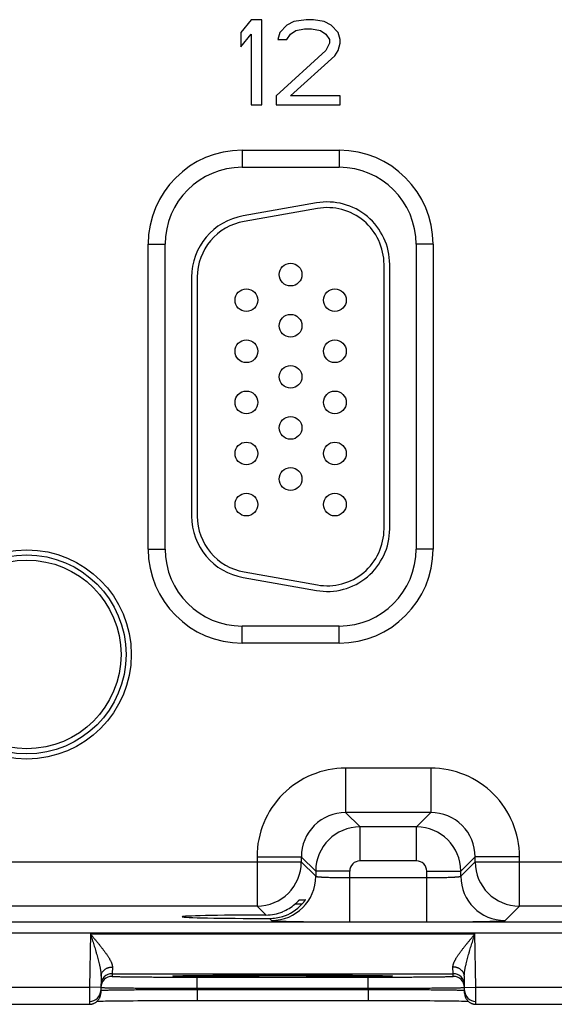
# Model space of a CAD drawing. Header units: inches. Extents: x 0 to 34, y 0 to 22.
# Tile 202 of 224: x 18.6 to 19.5, y 15.2 to 16.9. Entities that reach past the tile are written whole.
import ezdxf

# ---------------------------------------------------------------- set-up
doc = ezdxf.new("R2010")
doc.units = ezdxf.units.IN
doc.header["$LTSCALE"] = 1.87
doc.header["$MEASUREMENT"] = 0
doc.layers.get('0').update_dxf_attribs({"linetype": 'CONTINUOUS'})

msp = doc.modelspace()

# ---------------------------------------------------------------- linework, layer by layer
at = {"color": 7, "linetype": 'CONTINUOUS'}
for p, q in [((18.9844, 16.9474), (18.9657, 16.9251)), ((19.0032, 16.9474), (18.9844, 16.9474)), ((19.0032, 16.7974), (19.0032, 16.9474)), ((19.0594, 16.9442), (19.0469, 16.9378)), ((19.0813, 16.9474), (19.0594, 16.9442)), ((19.0938, 16.9474), (19.0813, 16.9474)), ((19.1126, 16.9442), (19.0938, 16.9474)), ((19.1251, 16.9378), (19.1126, 16.9442)), ((19.0469, 16.9378), (19.0344, 16.9251)), ((19.0532, 16.9219), (19.0626, 16.9283)), ((19.0626, 16.9283), (19.0782, 16.9315)), ((19.0782, 16.9315), (19.0907, 16.9315)), ((19.0907, 16.9315), (19.1063, 16.9283)), ((19.1063, 16.9283), (19.1157, 16.9219)), ((19.1376, 16.9251), (19.1251, 16.9378)), ((18.9657, 16.9251), (18.9657, 16.8995)), ((18.9657, 16.8995), (18.9844, 16.9219)), ((18.9844, 16.9219), (18.9844, 16.7974)), ((19.0344, 16.9251), (19.0313, 16.9123)), ((19.0313, 16.9123), (19.0469, 16.9123)), ((19.0469, 16.9123), (19.0532, 16.9219)), ((19.1157, 16.9219), (19.1219, 16.9123)), ((19.1219, 16.9123), (19.1219, 16.9059)), ((19.1407, 16.9123), (19.1376, 16.9251)), ((19.1407, 16.9059), (19.1407, 16.9123)), ((19.1157, 16.8932), (19.0282, 16.8134)), ((19.1219, 16.9059), (19.1157, 16.8932)), ((19.1313, 16.8836), (19.1376, 16.8932)), ((19.1376, 16.8932), (19.1407, 16.9059)), ((19.0532, 16.8134), (19.1313, 16.8836)), ((19.0282, 16.8134), (19.0282, 16.7974)), ((19.1407, 16.8134), (19.0532, 16.8134)), ((19.1407, 16.7974), (19.1407, 16.8134)), ((18.9844, 16.7974), (19.0032, 16.7974)), ((19.0282, 16.7974), (19.1407, 16.7974)), ((18.9682, 16.7174), (19.1392, 16.7174)), ((18.9682, 16.7174), (18.9682, 16.6874)), ((19.1392, 16.7174), (19.1392, 16.6874)), ((18.9682, 16.6874), (19.1392, 16.6874)), ((19.0991, 16.6247), (18.9701, 16.602)), ((19.1009, 16.6149), (18.9719, 16.5921)), ((18.8027, 16.5519), (18.8327, 16.5519)), ((18.8027, 16.0149), (18.8027, 16.5519)), ((18.8327, 16.0149), (18.8327, 16.5519)), ((19.3047, 16.5519), (19.2747, 16.5519)), ((19.2747, 16.5519), (19.2747, 16.0149)), ((19.3047, 16.5519), (19.3047, 16.0149)), ((19.2182, 16.0504), (19.2182, 16.5164)), ((19.2282, 16.0504), (19.2282, 16.5164)), ((18.8792, 16.4937), (18.8792, 16.0732)), ((18.8892, 16.4937), (18.8892, 16.0732)), ((18.8027, 16.0149), (18.8327, 16.0149)), ((19.3047, 16.0149), (19.2747, 16.0149)), ((18.9719, 15.9747), (19.1009, 15.9519)), ((18.9701, 15.9648), (19.0991, 15.9421)), ((19.1392, 15.8794), (18.9682, 15.8794)), ((18.9682, 15.8494), (18.9682, 15.8794)), ((19.1392, 15.8494), (19.1392, 15.8794)), ((19.1392, 15.8494), (18.9682, 15.8494)), ((19.3008, 15.629), (19.1505, 15.629)), ((19.1505, 15.629), (19.1505, 15.5511)), ((19.3008, 15.629), (19.3008, 15.5511)), ((19.3008, 15.5511), (19.1505, 15.5511)), ((19.1505, 15.5511), (19.1759, 15.5257)), ((19.3008, 15.5511), (19.2755, 15.5257)), ((19.2755, 15.5257), (19.1759, 15.5257)), ((19.1759, 15.4657), (19.1759, 15.5257)), ((19.2755, 15.4657), (19.2755, 15.5257)), ((18.9945, 15.4731), (19.0725, 15.4731)), ((18.9945, 15.4731), (18.9945, 15.3861)), ((19.0725, 15.4731), (19.0979, 15.4477)), ((19.0725, 15.4731), (19.0725, 15.464)), ((19.3788, 15.4731), (19.3535, 15.4477)), ((19.4568, 15.4731), (19.3788, 15.4731)), ((19.3788, 15.464), (19.3788, 15.4731)), ((19.4568, 15.3861), (19.4568, 15.4731)), ((18.4488, 15.464), (19.0725, 15.464)), ((19.0725, 15.464), (19.0979, 15.4387)), ((19.2755, 15.4657), (19.1759, 15.4657)), ((19.3535, 15.4387), (19.3788, 15.464)), ((19.3788, 15.464), (20.0025, 15.464)), ((19.1579, 15.4477), (19.0979, 15.4477)), ((19.0979, 15.4477), (19.0979, 15.4387)), ((19.1579, 15.3583), (19.1579, 15.4477)), ((19.1579, 15.4363), (19.2935, 15.4363)), ((19.2935, 15.4477), (19.3535, 15.4477)), ((19.2935, 15.3583), (19.2935, 15.4477)), ((19.3535, 15.4387), (19.3535, 15.4477)), ((18.9945, 15.3861), (18.5268, 15.3861)), ((18.9945, 15.3861), (19.0101, 15.3705)), ((19.0736, 15.3895), (19.0612, 15.3895)), ((19.0693, 15.3973), (19.0796, 15.3973)), ((19.4314, 15.3607), (19.4568, 15.3861)), ((19.9245, 15.3861), (19.4568, 15.3861)), ((8.3781, 15.3582), (21.3484, 15.3582)), ((19.0163, 15.3643), (19.0199, 15.3607)), ((19.1579, 15.3583), (19.2935, 15.3583)), ((8.3781, 15.3392), (21.3484, 15.3392)), ((18.701, 15.3371), (18.6994, 15.2432)), ((18.701, 15.3371), (19.3784, 15.3371)), ((19.38, 15.2432), (19.3784, 15.3371)), ((18.7397, 15.2789), (18.7394, 15.2671)), ((19.3399, 15.2671), (19.3397, 15.2789)), ((18.7197, 15.2626), (18.7192, 15.2328)), ((18.7394, 15.2671), (19.3399, 15.2671)), ((18.7394, 15.2671), (18.7394, 15.2624)), ((18.8482, 15.2631), (18.8482, 15.2631)), ((18.8483, 15.2632), (18.8483, 15.2632)), ((18.8483, 15.2632), (18.8485, 15.2632)), ((18.8485, 15.2632), (18.8487, 15.2632)), ((18.8487, 15.2632), (18.8489, 15.2632)), ((18.8489, 15.2632), (18.8493, 15.2632)), ((18.8493, 15.2632), (18.8498, 15.2632)), ((18.8498, 15.2632), (18.8504, 15.2633)), ((18.8504, 15.2633), (18.8513, 15.2633)), ((18.8513, 15.2633), (18.8528, 15.2634)), ((18.8528, 15.2634), (18.8547, 15.2634)), ((18.8547, 15.2634), (18.8568, 15.2635)), ((18.8568, 15.2635), (18.8595, 15.2635)), ((18.8595, 15.2635), (18.863, 15.2636)), ((18.863, 15.2636), (18.8662, 15.2637)), ((18.8662, 15.2637), (18.8701, 15.2637)), ((18.8701, 15.2637), (18.875, 15.2638)), ((18.875, 15.2638), (18.881, 15.2639)), ((18.881, 15.2639), (18.8859, 15.264)), ((18.8859, 15.264), (18.8916, 15.264)), ((18.8916, 15.264), (18.8982, 15.2641)), ((18.8982, 15.2641), (18.9054, 15.2641)), ((18.9054, 15.2641), (18.913, 15.2642)), ((18.913, 15.2642), (18.9209, 15.2643)), ((18.9209, 15.2643), (18.9291, 15.2643)), ((18.9291, 15.2643), (18.9377, 15.2644)), ((18.9377, 15.2644), (18.9465, 15.2644)), ((18.9465, 15.2644), (18.9556, 15.2645)), ((18.9556, 15.2645), (18.965, 15.2645)), ((18.965, 15.2645), (18.9794, 15.2645)), ((18.9794, 15.2645), (18.9942, 15.2646)), ((18.9942, 15.2646), (19.0092, 15.2646)), ((19.0092, 15.2646), (19.0245, 15.2646)), ((19.0245, 15.2646), (19.0397, 15.2646)), ((19.0397, 15.2646), (19.0549, 15.2646)), ((19.0549, 15.2646), (19.0702, 15.2646)), ((19.0702, 15.2646), (19.0854, 15.2646)), ((19.0854, 15.2646), (19.1002, 15.2645)), ((19.1002, 15.2645), (19.1147, 15.2645)), ((19.1147, 15.2645), (19.1241, 15.2644)), ((19.1241, 15.2644), (19.1332, 15.2644)), ((19.1332, 15.2644), (19.1421, 15.2644)), ((19.1421, 15.2644), (19.1506, 15.2643)), ((19.1506, 15.2643), (19.1589, 15.2643)), ((19.1589, 15.2643), (19.1668, 15.2642)), ((19.1668, 15.2642), (19.1743, 15.2641)), ((19.1743, 15.2641), (19.1836, 15.2641)), ((19.1836, 15.2641), (19.1913, 15.264)), ((19.1913, 15.264), (19.1979, 15.2639)), ((19.1979, 15.2639), (19.2035, 15.2638)), ((19.2035, 15.2638), (19.2082, 15.2638)), ((19.2082, 15.2638), (19.2123, 15.2637)), ((19.2166, 15.2636), (19.22, 15.2635)), ((19.22, 15.2635), (19.2227, 15.2635)), ((19.2227, 15.2635), (19.2249, 15.2634)), ((19.2249, 15.2634), (19.2267, 15.2634)), ((19.2267, 15.2634), (19.2281, 15.2633)), ((19.2281, 15.2633), (19.2289, 15.2633)), ((19.2289, 15.2633), (19.2296, 15.2632)), ((19.2296, 15.2632), (19.2302, 15.2632)), ((19.2302, 15.2632), (19.2305, 15.2632)), ((19.2305, 15.2632), (19.2307, 15.2632)), ((19.2307, 15.2632), (19.2309, 15.2632)), ((19.2309, 15.2632), (19.231, 15.2632)), ((19.231, 15.2632), (19.2311, 15.2632)), ((19.34, 15.2624), (19.3399, 15.2671)), ((19.3602, 15.2328), (19.3597, 15.2626)), ((18.8893, 15.2611), (19.19, 15.2611)), ((18.8893, 15.2414), (18.8893, 15.2611)), ((19.19, 15.2414), (19.19, 15.2611)), ((18.45, 15.2432), (18.6994, 15.2432)), ((18.6994, 15.2432), (18.6992, 15.2132)), ((18.7194, 15.2428), (18.6994, 15.2432)), ((18.8893, 15.2414), (19.19, 15.2414)), ((18.8893, 15.2395), (18.8893, 15.2414)), ((18.8893, 15.2395), (19.1901, 15.2395)), ((18.8893, 15.2395), (18.8893, 15.2199)), ((19.1901, 15.2395), (19.19, 15.2414)), ((19.1901, 15.2395), (19.1901, 15.2199)), ((19.36, 15.2428), (19.38, 15.2432)), ((19.38, 15.2432), (19.6294, 15.2432)), ((19.3802, 15.2132), (19.38, 15.2432)), ((18.4502, 15.2132), (18.6992, 15.2132)), ((18.7131, 15.2188), (18.716, 15.2189)), ((18.716, 15.2189), (18.72, 15.2189)), ((18.72, 15.2189), (18.7235, 15.219)), ((18.7235, 15.219), (18.7278, 15.2191)), ((18.7278, 15.2191), (18.733, 15.2191)), ((18.733, 15.2191), (18.7392, 15.2192)), ((18.7392, 15.2192), (18.7471, 15.2193)), ((18.7471, 15.2193), (18.7534, 15.2194)), ((18.7534, 15.2194), (18.7605, 15.2194)), ((18.7605, 15.2194), (18.7682, 15.2195)), ((18.7682, 15.2195), (18.7761, 15.2195)), ((18.7761, 15.2195), (18.7844, 15.2196)), ((18.7844, 15.2196), (18.793, 15.2196)), ((18.793, 15.2196), (18.8018, 15.2197)), ((18.8018, 15.2197), (18.8109, 15.2197)), ((18.8109, 15.2197), (18.825, 15.2198)), ((18.825, 15.2198), (18.8394, 15.2198)), ((18.8394, 15.2198), (18.8542, 15.2198)), ((18.8542, 15.2198), (18.8692, 15.2198)), ((18.8893, 15.2199), (19.2, 15.2199)), ((19.2, 15.2199), (19.2151, 15.2198)), ((19.2151, 15.2198), (19.23, 15.2198)), ((19.23, 15.2198), (19.2446, 15.2198)), ((19.2446, 15.2198), (19.2589, 15.2197)), ((19.2589, 15.2197), (19.2728, 15.2197)), ((19.2728, 15.2197), (19.2817, 15.2196)), ((19.2817, 15.2196), (19.2905, 15.2196)), ((19.2905, 15.2196), (19.2988, 15.2196)), ((19.2988, 15.2196), (19.307, 15.2195)), ((19.307, 15.2195), (19.3148, 15.2194)), ((19.3148, 15.2194), (19.3217, 15.2194)), ((19.3217, 15.2194), (19.3307, 15.2193)), ((19.3307, 15.2193), (19.3383, 15.2192)), ((19.3383, 15.2192), (19.3448, 15.2192)), ((19.3448, 15.2192), (19.3502, 15.2191)), ((19.3502, 15.2191), (19.3545, 15.219)), ((19.3545, 15.219), (19.3594, 15.2189)), ((19.3594, 15.2189), (19.3634, 15.2189)), ((19.3634, 15.2189), (19.3663, 15.2188)), ((19.3802, 15.2132), (19.6292, 15.2132))]:
    msp.add_line(p, q, dxfattribs=at)
for points in [[(18.8482, 15.2631), (18.8482, 15.2632), (18.8483, 15.2632)], [(19.2123, 15.2637), (19.2156, 15.2636), (19.2166, 15.2636)], [(19.2311, 15.2632), (19.2312, 15.2631), (19.2312, 15.2631)], [(18.6992, 15.2132), (18.6996, 15.2132), (18.7005, 15.2132), (18.7015, 15.2133), (18.7024, 15.2134), (18.7033, 15.2136), (18.7042, 15.2138), (18.7051, 15.2141), (18.706, 15.2144), (18.7068, 15.2147), (18.7077, 15.2151), (18.7085, 15.2155), (18.7093, 15.2159), (18.7101, 15.2164), (18.7109, 15.2169), (18.7116, 15.2175), (18.7123, 15.2181), (18.713, 15.2187), (18.7137, 15.2194), (18.7143, 15.2201), (18.7149, 15.2208), (18.7155, 15.2215), (18.716, 15.2223), (18.7165, 15.2231), (18.7169, 15.2239), (18.7173, 15.2247), (18.7177, 15.2256), (18.718, 15.2265), (18.7183, 15.2273), (18.7186, 15.2282), (18.7188, 15.2291), (18.7189, 15.2301), (18.7191, 15.231), (18.7192, 15.2319), (18.7192, 15.2328)], [(19.3602, 15.2328), (19.3602, 15.2319), (19.3603, 15.231), (19.3604, 15.2301), (19.3606, 15.2291), (19.3608, 15.2282), (19.361, 15.2273), (19.3613, 15.2265), (19.3617, 15.2256), (19.362, 15.2247), (19.3624, 15.2239), (19.3629, 15.2231), (19.3634, 15.2223), (19.3639, 15.2215), (19.3645, 15.2208), (19.3651, 15.2201), (19.3657, 15.2194), (19.3663, 15.2187), (19.367, 15.2181), (19.3677, 15.2175), (19.3685, 15.2169), (19.3692, 15.2164), (19.37, 15.2159), (19.3708, 15.2155), (19.3717, 15.2151), (19.3725, 15.2147), (19.3734, 15.2144), (19.3743, 15.2141), (19.3752, 15.2138), (19.3761, 15.2136), (19.377, 15.2134), (19.3779, 15.2133), (19.3788, 15.2132), (19.3798, 15.2132), (19.3802, 15.2132)], [(18.8692, 15.2198), (18.8844, 15.2199), (18.8893, 15.2199)]]:
    msp.add_lwpolyline(points, dxfattribs=at)
for centre, radius in [((19.0537, 16.4984), 0.02), ((18.9757, 16.4534), 0.02), ((19.1317, 16.4534), 0.02), ((19.0537, 16.4084), 0.02), ((18.9757, 16.3634), 0.02), ((19.1317, 16.3634), 0.02), ((19.0537, 16.3184), 0.02), ((18.9757, 16.2734), 0.02), ((19.1317, 16.2734), 0.02), ((19.0537, 16.2284), 0.02), ((18.9757, 16.1834), 0.02), ((19.1317, 16.1834), 0.02), ((19.0537, 16.1384), 0.02), ((18.9757, 16.0934), 0.02), ((19.1317, 16.0934), 0.02), ((18.5887, 15.8294), 0.1842), ((18.5887, 15.8294), 0.1752), ((18.5887, 15.8294), 0.1752), ((18.5887, 15.8294), 0.1662)]:
    msp.add_circle(centre, radius, dxfattribs=at)
for centre, radius, start, end in [((18.9682, 16.5519), 0.1655, 90, 180), ((19.1392, 16.5519), 0.1655, 0, 90), ((18.9682, 16.5519), 0.1355, 90, 180), ((19.1392, 16.5519), 0.1355, 0, 90), ((19.1182, 16.5164), 0.11, 0, 100), ((19.1182, 16.5164), 0.1, 0, 100), ((18.9892, 16.4937), 0.11, 100, 180), ((18.9892, 16.4937), 0.1, 100, 180), ((18.9892, 16.0732), 0.11, 180, 260), ((18.9892, 16.0732), 0.1, 180, 260), ((19.1182, 16.0504), 0.11, 260, 360), ((19.1182, 16.0504), 0.1, 260, 360), ((18.9682, 16.0149), 0.1655, 180, 270), ((18.9682, 16.0149), 0.1355, 180, 270), ((19.1392, 16.0149), 0.1655, 270, 360), ((19.1392, 16.0149), 0.1355, 270, 360), ((19.1505, 15.4731), 0.156, 89.9962, 180.0039), ((19.3008, 15.4731), 0.156, 359.9962, 90.0039), ((19.1505, 15.4731), 0.0779, 89.971, 180.029), ((19.3009, 15.4731), 0.0779, 359.971, 90.029), ((19.1759, 15.4477), 0.078, 90.0153, 179.9847), ((19.2754, 15.4477), 0.078, 0.0153, 89.9847), ((18.9945, 15.4641), 0.078, 270.0209, 359.9791), ((19.1759, 15.4477), 0.018, 89.9963, 180.0037), ((19.2755, 15.4477), 0.018, 359.9963, 90.0037), ((19.4568, 15.4641), 0.078, 180.0209, 269.9791), ((19.0199, 15.4387), 0.078, 270.0209, 359.9791), ((19.4315, 15.4387), 0.078, 180.0209, 269.9791), ((19.0099, 15.4491), 0.0786, 292.2666, 310.7845), ((19.0164, 15.4417), 0.0774, 287.4738, 317.6005), ((19.0099, 15.449), 0.0786, 270.1848, 292.2821), ((19.0165, 15.4418), 0.0774, 269.8558, 287.4495), ((18.7394, 15.2471), 0.02, 89.9987, 178.9988), ((18.7394, 15.2424), 0.02, 89.9987, 178.7552), ((19.3399, 15.2471), 0.02, 1.0012, 90.0013), ((19.34, 15.2424), 0.02, 1.2448, 90.0013), ((18.6993, 15.2382), 0.02, 269.9987, 358.6536), ((18.7394, 15.2424), 0.02, 178.7564, 179), ((19.34, 15.2424), 0.02, 1, 1.2436), ((19.3801, 15.2382), 0.02, 181.3354, 270.0013)]:
    msp.add_arc(centre, radius, start, end, dxfattribs=at)
msp.add_ellipse((19.0397, 15.3674), major_axis=(0.1771, 0), ratio=0.017455, start_param=1.73829, end_param=4.579802, dxfattribs=at)
for points, knots in [([(19.0979, 15.4387), (19.0979, 15.4387), (19.0979, 15.4386), (19.098, 15.4386), (19.098, 15.4386), (19.0981, 15.4385), (19.0982, 15.4385), (19.0983, 15.4384), (19.0985, 15.4384), (19.0987, 15.4383), (19.099, 15.4383), (19.0992, 15.4382), (19.0996, 15.4382), (19.1001, 15.4381), (19.1008, 15.438), (19.1017, 15.4379), (19.1028, 15.4378), (19.104, 15.4377), (19.1054, 15.4376), (19.1068, 15.4375), (19.1084, 15.4374), (19.1101, 15.4373), (19.1119, 15.4372), (19.1138, 15.4371), (19.1166, 15.437), (19.1203, 15.4368), (19.1241, 15.4367), (19.1274, 15.4366), (19.1308, 15.4366), (19.1352, 15.4365), (19.1407, 15.4364), (19.1464, 15.4363), (19.1521, 15.4363), (19.156, 15.4363), (19.1579, 15.4363)], [0, 0, 0, 0, 0.001206, 0.001961, 0.002833, 0.003829, 0.004956, 0.007611, 0.010815, 0.014577, 0.018901, 0.023788, 0.029239, 0.035252, 0.048956, 0.064875, 0.082979, 0.103229, 0.12558, 0.14998, 0.176375, 0.204704, 0.234901, 0.266896, 0.300614, 0.372901, 0.451088, 0.492167, 0.534442, 0.622178, 0.713474, 0.807469, 0.903279, 1, 1, 1, 1]), ([(19.2935, 15.4363), (19.2954, 15.4363), (19.2993, 15.4363), (19.305, 15.4363), (19.3106, 15.4364), (19.3161, 15.4365), (19.3206, 15.4366), (19.324, 15.4366), (19.3272, 15.4367), (19.3311, 15.4368), (19.3348, 15.437), (19.3375, 15.4371), (19.3394, 15.4372), (19.3413, 15.4373), (19.343, 15.4374), (19.3445, 15.4375), (19.346, 15.4376), (19.3473, 15.4377), (19.3486, 15.4378), (19.3496, 15.4379), (19.3506, 15.438), (19.3513, 15.4381), (19.3518, 15.4382), (19.3521, 15.4382), (19.3524, 15.4383), (19.3527, 15.4383), (19.3529, 15.4384), (19.3531, 15.4384), (19.3532, 15.4385), (19.3533, 15.4385), (19.3533, 15.4386), (19.3534, 15.4386), (19.3534, 15.4386), (19.3534, 15.4387), (19.3535, 15.4387)], [0, 0, 0, 0, 0.096721, 0.192531, 0.286526, 0.377822, 0.465558, 0.507833, 0.548912, 0.627099, 0.699386, 0.733104, 0.765099, 0.795296, 0.823625, 0.85002, 0.87442, 0.896771, 0.917021, 0.935125, 0.951044, 0.964748, 0.970761, 0.976212, 0.981099, 0.985423, 0.989185, 0.992389, 0.995044, 0.996171, 0.997167, 0.998039, 0.998794, 1, 1, 1, 1]), ([(19.0612, 15.3895), (19.0617, 15.39), (19.0625, 15.3906), (19.0634, 15.3915), (19.0641, 15.3921), (19.0647, 15.3927), (19.0654, 15.3933), (19.066, 15.3939), (19.0666, 15.3945), (19.0671, 15.3951), (19.0675, 15.3955), (19.0678, 15.3958), (19.068, 15.396), (19.0683, 15.3963), (19.0684, 15.3965), (19.0686, 15.3966), (19.0688, 15.3968), (19.0689, 15.3969), (19.069, 15.397), (19.069, 15.3971), (19.0691, 15.3971), (19.0691, 15.3972), (19.0692, 15.3972), (19.0692, 15.3972), (19.0692, 15.3972), (19.0693, 15.3973), (19.0693, 15.3973), (19.0693, 15.3973), (19.0693, 15.3973), (19.0693, 15.3973)], [0, 0, 0, 0, 0.173389, 0.258568, 0.342272, 0.424094, 0.503572, 0.580174, 0.653283, 0.722184, 0.786048, 0.815795, 0.84391, 0.87025, 0.894661, 0.91698, 0.937037, 0.954654, 0.96249, 0.969648, 0.976104, 0.981837, 0.986824, 0.991045, 0.994481, 0.997117, 0.998946, 0.999564, 1, 1, 1, 1]), ([(19.0796, 15.3973), (19.0796, 15.3973), (19.0796, 15.3973), (19.0796, 15.3973), (19.0796, 15.3973), (19.0796, 15.3973), (19.0796, 15.3973), (19.0796, 15.3973), (19.0796, 15.3972), (19.0796, 15.3972), (19.0796, 15.3972), (19.0795, 15.3972), (19.0795, 15.3971), (19.0795, 15.3971), (19.0795, 15.397), (19.0794, 15.397), (19.0794, 15.3969), (19.0793, 15.3968), (19.0793, 15.3967), (19.0791, 15.3965), (19.079, 15.3963), (19.0788, 15.3961), (19.0786, 15.3957), (19.0782, 15.3952), (19.0778, 15.3947), (19.0774, 15.3941), (19.0769, 15.3935), (19.0764, 15.3929), (19.0759, 15.3922), (19.0754, 15.3916), (19.0746, 15.3907), (19.074, 15.39), (19.0736, 15.3895)], [0, 0, 0, 0, 0.000304, 0.000607, 0.001019, 0.001592, 0.002341, 0.003273, 0.004391, 0.005695, 0.008859, 0.012759, 0.017382, 0.022715, 0.028741, 0.035446, 0.042813, 0.050826, 0.06872, 0.088992, 0.11151, 0.136139, 0.191222, 0.253264, 0.321361, 0.39469, 0.472508, 0.554138, 0.638972, 0.726458, 0.816093, 1, 1, 1, 1]), ([(19.0199, 15.3607), (19.0199, 15.3607), (19.0199, 15.3607), (19.02, 15.3607), (19.02, 15.3606), (19.02, 15.3606), (19.0201, 15.3606), (19.0202, 15.3606), (19.0203, 15.3605), (19.0205, 15.3605), (19.0206, 15.3605), (19.0209, 15.3604), (19.0213, 15.3604), (19.0218, 15.3603), (19.0223, 15.3603), (19.023, 15.3602), (19.0237, 15.3602), (19.0246, 15.3601), (19.0255, 15.3601), (19.0264, 15.36), (19.0275, 15.3599), (19.0291, 15.3599), (19.0312, 15.3598), (19.034, 15.3597), (19.0371, 15.3596), (19.0404, 15.3595), (19.0441, 15.3594), (19.048, 15.3593), (19.0522, 15.3592), (19.0566, 15.3591), (19.0629, 15.359), (19.0714, 15.3588), (19.0822, 15.3587), (19.0937, 15.3586), (19.1058, 15.3585), (19.1184, 15.3584), (19.1314, 15.3584), (19.1423, 15.3583), (19.1512, 15.3583), (19.1557, 15.3583), (19.1579, 15.3583)], [0, 0, 0, 0, 0.000163, 0.000356, 0.00058, 0.000837, 0.001454, 0.002211, 0.003109, 0.004151, 0.005337, 0.006667, 0.00976, 0.013431, 0.01768, 0.022505, 0.027905, 0.033875, 0.040412, 0.047512, 0.055171, 0.063386, 0.081467, 0.101708, 0.124062, 0.148478, 0.1749, 0.203263, 0.233501, 0.265547, 0.299321, 0.371735, 0.450065, 0.533575, 0.621476, 0.712943, 0.807113, 0.9031, 0.951493, 1, 1, 1, 1]), ([(19.2935, 15.3583), (19.2957, 15.3583), (19.3002, 15.3583), (19.309, 15.3583), (19.32, 15.3584), (19.333, 15.3584), (19.3456, 15.3585), (19.3577, 15.3586), (19.3691, 15.3587), (19.3799, 15.3588), (19.3884, 15.359), (19.3948, 15.3591), (19.3992, 15.3592), (19.4034, 15.3593), (19.4073, 15.3594), (19.4109, 15.3595), (19.4143, 15.3596), (19.4174, 15.3597), (19.4202, 15.3598), (19.4223, 15.3599), (19.4239, 15.3599), (19.4249, 15.36), (19.4259, 15.3601), (19.4268, 15.3601), (19.4276, 15.3602), (19.4284, 15.3602), (19.429, 15.3603), (19.4296, 15.3603), (19.4301, 15.3604), (19.4305, 15.3604), (19.4307, 15.3605), (19.4309, 15.3605), (19.431, 15.3605), (19.4312, 15.3606), (19.4313, 15.3606), (19.4313, 15.3606), (19.4314, 15.3606), (19.4314, 15.3607), (19.4314, 15.3607), (19.4314, 15.3607), (19.4314, 15.3607)], [0, 0, 0, 0, 0.048507, 0.0969, 0.192887, 0.287057, 0.378524, 0.466425, 0.549935, 0.628265, 0.700679, 0.734453, 0.766499, 0.796737, 0.8251, 0.851522, 0.875938, 0.898292, 0.918533, 0.936614, 0.944829, 0.952488, 0.959588, 0.966125, 0.972095, 0.977495, 0.98232, 0.986569, 0.99024, 0.993333, 0.994663, 0.995849, 0.996891, 0.997789, 0.998546, 0.999163, 0.99942, 0.999644, 0.999837, 1, 1, 1, 1]), ([(18.701, 15.3371), (18.7015, 15.3364), (18.7026, 15.3351), (18.7042, 15.3332), (18.7058, 15.3313), (18.708, 15.3287), (18.7106, 15.3255), (18.7138, 15.3217), (18.7169, 15.3179), (18.7199, 15.314), (18.7223, 15.3109), (18.7243, 15.3083), (18.7257, 15.3065), (18.7271, 15.3046), (18.7284, 15.3027), (18.7297, 15.3009), (18.7309, 15.299), (18.7321, 15.2972), (18.7333, 15.2954), (18.7344, 15.2936), (18.7352, 15.2921), (18.7359, 15.2909), (18.7365, 15.2898), (18.7372, 15.2883), (18.7378, 15.2869), (18.7382, 15.2858), (18.7385, 15.285), (18.7388, 15.2842), (18.7391, 15.2831), (18.7394, 15.2818), (18.7397, 15.2803), (18.7397, 15.2793), (18.7397, 15.2789)], [0, 0, 0, 0, 0.035523, 0.071031, 0.106506, 0.141934, 0.212576, 0.282817, 0.352502, 0.421456, 0.489479, 0.523067, 0.55633, 0.58923, 0.621727, 0.653773, 0.685318, 0.716307, 0.74668, 0.776367, 0.805292, 0.819445, 0.833378, 0.86054, 0.886689, 0.899358, 0.911742, 0.923835, 0.935629, 0.958294, 0.979731, 1, 1, 1, 1]), ([(18.701, 15.3371), (18.7015, 15.3355), (18.7025, 15.3323), (18.7041, 15.3274), (18.7056, 15.3226), (18.7071, 15.3178), (18.7086, 15.3131), (18.7098, 15.3091), (18.7107, 15.3059), (18.7116, 15.3027), (18.7128, 15.2988), (18.7141, 15.294), (18.7153, 15.2894), (18.7163, 15.2855), (18.717, 15.2824), (18.7175, 15.2801), (18.718, 15.2778), (18.7184, 15.2755), (18.7188, 15.2733), (18.7191, 15.2711), (18.7194, 15.2689), (18.7196, 15.2668), (18.7197, 15.2647), (18.7197, 15.2633), (18.7197, 15.2626)], [0, 0, 0, 0, 0.065564, 0.131085, 0.196516, 0.261811, 0.326915, 0.391771, 0.424085, 0.456311, 0.520455, 0.584106, 0.647145, 0.709423, 0.740218, 0.770744, 0.800972, 0.83086, 0.86036, 0.889425, 0.917995, 0.945998, 0.97336, 1, 1, 1, 1]), ([(19.3397, 15.2789), (19.3396, 15.2793), (19.3397, 15.2803), (19.3399, 15.2818), (19.3402, 15.2831), (19.3405, 15.2842), (19.3408, 15.285), (19.3411, 15.2858), (19.3416, 15.2869), (19.3422, 15.2883), (19.3429, 15.2898), (19.3435, 15.2909), (19.3441, 15.2921), (19.345, 15.2936), (19.3461, 15.2954), (19.3472, 15.2972), (19.3484, 15.299), (19.3497, 15.3009), (19.351, 15.3027), (19.3523, 15.3046), (19.3537, 15.3065), (19.3551, 15.3083), (19.357, 15.3109), (19.3595, 15.314), (19.3625, 15.3179), (19.3656, 15.3217), (19.3688, 15.3255), (19.3714, 15.3287), (19.3735, 15.3313), (19.3751, 15.3332), (19.3767, 15.3351), (19.3778, 15.3364), (19.3784, 15.3371)], [0, 0, 0, 0, 0.020269, 0.041706, 0.064371, 0.076165, 0.088258, 0.100642, 0.113311, 0.13946, 0.166622, 0.180555, 0.194708, 0.223633, 0.25332, 0.283693, 0.314682, 0.346227, 0.378273, 0.41077, 0.44367, 0.476933, 0.510521, 0.578544, 0.647498, 0.717183, 0.787424, 0.858066, 0.893494, 0.928969, 0.964477, 1, 1, 1, 1]), ([(19.3597, 15.2626), (19.3596, 15.2633), (19.3597, 15.2647), (19.3598, 15.2668), (19.36, 15.2689), (19.3602, 15.2711), (19.3606, 15.2733), (19.361, 15.2755), (19.3614, 15.2778), (19.3619, 15.2801), (19.3624, 15.2824), (19.3631, 15.2855), (19.364, 15.2894), (19.3653, 15.294), (19.3666, 15.2988), (19.3677, 15.3027), (19.3687, 15.3059), (19.3696, 15.3091), (19.3708, 15.3131), (19.3723, 15.3178), (19.3738, 15.3226), (19.3753, 15.3274), (19.3768, 15.3323), (19.3778, 15.3355), (19.3784, 15.3371)], [0, 0, 0, 0, 0.02664, 0.054001, 0.082004, 0.110574, 0.139639, 0.169139, 0.199027, 0.229255, 0.259781, 0.290576, 0.352854, 0.415893, 0.479544, 0.543688, 0.575914, 0.608228, 0.673084, 0.738189, 0.803483, 0.868915, 0.934435, 1, 1, 1, 1]), ([(18.7197, 15.2626), (18.7197, 15.2631), (18.7198, 15.2642), (18.7201, 15.2658), (18.7206, 15.2674), (18.7213, 15.2689), (18.7221, 15.2703), (18.7232, 15.2717), (18.7243, 15.273), (18.7257, 15.2742), (18.7271, 15.2753), (18.7287, 15.2762), (18.7304, 15.277), (18.7321, 15.2777), (18.734, 15.2782), (18.7358, 15.2786), (18.7378, 15.2788), (18.7391, 15.2789), (18.7397, 15.2789)], [0, 0, 0, 0, 0.056705, 0.113647, 0.171051, 0.22912, 0.288025, 0.347899, 0.408833, 0.470876, 0.534031, 0.598262, 0.663494, 0.72962, 0.796502, 0.863981, 0.931877, 1, 1, 1, 1]), ([(19.3597, 15.2626), (19.3596, 15.2631), (19.3596, 15.2642), (19.3592, 15.2658), (19.3587, 15.2674), (19.3581, 15.2689), (19.3572, 15.2703), (19.3562, 15.2717), (19.355, 15.273), (19.3537, 15.2742), (19.3523, 15.2753), (19.3507, 15.2762), (19.349, 15.277), (19.3472, 15.2777), (19.3454, 15.2782), (19.3435, 15.2786), (19.3416, 15.2788), (19.3403, 15.2789), (19.3397, 15.2789)], [0, 0, 0, 0, 0.056705, 0.113648, 0.171052, 0.229121, 0.288026, 0.3479, 0.408835, 0.470877, 0.534032, 0.598263, 0.663495, 0.729621, 0.796503, 0.863981, 0.931877, 1, 1, 1, 1]), ([(18.7394, 15.2624), (18.7394, 15.2624), (18.7394, 15.2624), (18.7394, 15.2624), (18.7394, 15.2624), (18.7394, 15.2624), (18.7394, 15.2624), (18.7395, 15.2623), (18.7395, 15.2623), (18.7396, 15.2623), (18.7396, 15.2623), (18.7398, 15.2623), (18.7399, 15.2623), (18.7402, 15.2623), (18.7405, 15.2622), (18.741, 15.2622), (18.7416, 15.2622), (18.7423, 15.2621), (18.743, 15.2621), (18.7439, 15.2621), (18.7448, 15.262), (18.7458, 15.262), (18.7469, 15.262), (18.7481, 15.2619), (18.7494, 15.2619), (18.7513, 15.2619), (18.7539, 15.2618), (18.7572, 15.2618), (18.7608, 15.2617), (18.7647, 15.2617), (18.769, 15.2616), (18.7735, 15.2616), (18.7783, 15.2615), (18.7833, 15.2615), (18.7887, 15.2614), (18.7963, 15.2614), (18.8063, 15.2613), (18.8188, 15.2612), (18.8321, 15.2612), (18.8459, 15.2611), (18.8601, 15.2611), (18.8747, 15.2611), (18.8844, 15.2611), (18.8893, 15.2611)], [0, 0, 0, 0, 0.00013, 0.00018, 0.000239, 0.00038, 0.000558, 0.000771, 0.00102, 0.001306, 0.001989, 0.002821, 0.003801, 0.004931, 0.007639, 0.010943, 0.014842, 0.019334, 0.024415, 0.030084, 0.036336, 0.043169, 0.050578, 0.058559, 0.067106, 0.076214, 0.096095, 0.118154, 0.142337, 0.168587, 0.196842, 0.22703, 0.259082, 0.292921, 0.328462, 0.365623, 0.444438, 0.528607, 0.617317, 0.709715, 0.804909, 0.901982, 1, 1, 1, 1]), ([(19.0397, 15.2612), (19.0327, 15.2612), (19.019, 15.2612), (18.9985, 15.2613), (18.9785, 15.2613), (18.9592, 15.2614), (18.9436, 15.2615), (18.9317, 15.2615), (18.9232, 15.2616), (18.9151, 15.2616), (18.9073, 15.2617), (18.8999, 15.2618), (18.8929, 15.2618), (18.8863, 15.2619), (18.8802, 15.262), (18.8745, 15.262), (18.8693, 15.2621), (18.8647, 15.2622), (18.8605, 15.2623), (18.8573, 15.2624), (18.855, 15.2624), (18.8535, 15.2625), (18.8522, 15.2625), (18.8509, 15.2625), (18.85, 15.2626), (18.8493, 15.2626), (18.8488, 15.2626), (18.8484, 15.2627), (18.848, 15.2627), (18.8477, 15.2627), (18.8473, 15.2627), (18.847, 15.2628), (18.8468, 15.2628), (18.8466, 15.2628), (18.8465, 15.2628), (18.8464, 15.2628), (18.8463, 15.2628), (18.8462, 15.2628), (18.8462, 15.2629), (18.8461, 15.2629), (18.8461, 15.2629), (18.846, 15.2629), (18.846, 15.2629), (18.846, 15.2629), (18.846, 15.2629), (18.846, 15.2629), (18.846, 15.2629), (18.846, 15.2629), (18.846, 15.2629), (18.846, 15.2629), (18.846, 15.263), (18.846, 15.263), (18.8461, 15.263), (18.8461, 15.263), (18.8462, 15.263), (18.8462, 15.263), (18.8463, 15.263), (18.8465, 15.263), (18.8467, 15.2631), (18.8469, 15.2631), (18.8472, 15.2631), (18.8475, 15.2631), (18.8478, 15.2632), (18.8481, 15.2632), (18.8482, 15.2632)], [0, 0, 0, 0, 0.10617, 0.211111, 0.313609, 0.412477, 0.506573, 0.551488, 0.594807, 0.636403, 0.676157, 0.713955, 0.749684, 0.783244, 0.814537, 0.843471, 0.869964, 0.89394, 0.915327, 0.934066, 0.942425, 0.950102, 0.957091, 0.963388, 0.968988, 0.971526, 0.973889, 0.976075, 0.978085, 0.979918, 0.981574, 0.983052, 0.984354, 0.985478, 0.985973, 0.986425, 0.986832, 0.987195, 0.987515, 0.98779, 0.988022, 0.988211, 0.988358, 0.988466, 0.988506, 0.98854, 0.98857, 0.988599, 0.988632, 0.988672, 0.988778, 0.988924, 0.989111, 0.989341, 0.989615, 0.989933, 0.990294, 0.99115, 0.992182, 0.993391, 0.994778, 0.996342, 0.998082, 1, 1, 1, 1]), ([(18.8482, 15.2632), (18.8484, 15.2632), (18.8489, 15.2632), (18.8497, 15.2633), (18.8506, 15.2633), (18.8519, 15.2633), (18.8539, 15.2634), (18.8565, 15.2635), (18.8594, 15.2635), (18.8627, 15.2636), (18.8664, 15.2637), (18.8719, 15.2638), (18.8797, 15.2639), (18.8899, 15.264), (18.9013, 15.2641), (18.9138, 15.2642), (18.9273, 15.2643), (18.9416, 15.2644), (18.9568, 15.2645), (18.9781, 15.2645), (19.0058, 15.2646), (19.0283, 15.2646), (19.0397, 15.2646)], [0, 0, 0, 0, 0.003631, 0.007751, 0.012359, 0.017452, 0.029083, 0.042625, 0.05805, 0.075327, 0.094422, 0.115301, 0.162232, 0.215754, 0.275442, 0.340832, 0.411406, 0.486611, 0.565854, 0.648512, 0.821452, 1, 1, 1, 1]), ([(19.0397, 15.2646), (19.0511, 15.2646), (19.0735, 15.2646), (19.1012, 15.2645), (19.1226, 15.2645), (19.1377, 15.2644), (19.1521, 15.2643), (19.1656, 15.2642), (19.1781, 15.2641), (19.1895, 15.264), (19.1997, 15.2639), (19.2074, 15.2638), (19.213, 15.2637), (19.2166, 15.2636), (19.2199, 15.2635), (19.2229, 15.2635), (19.2255, 15.2634), (19.2274, 15.2633), (19.2288, 15.2633), (19.2297, 15.2633), (19.2304, 15.2632), (19.2309, 15.2632), (19.2312, 15.2632)], [0, 0, 0, 0, 0.178532, 0.351459, 0.434111, 0.51335, 0.58855, 0.659123, 0.724512, 0.784202, 0.837727, 0.884662, 0.905543, 0.924643, 0.941923, 0.957353, 0.9709, 0.982536, 0.987632, 0.992242, 0.996366, 1, 1, 1, 1]), ([(19.2312, 15.2632), (19.2313, 15.2632), (19.2315, 15.2632), (19.2319, 15.2631), (19.2322, 15.2631), (19.2325, 15.2631), (19.2327, 15.2631), (19.2329, 15.263), (19.2331, 15.263), (19.2332, 15.263), (19.2333, 15.263), (19.2333, 15.263), (19.2333, 15.263), (19.2334, 15.263), (19.2334, 15.2629), (19.2334, 15.2629), (19.2334, 15.2629), (19.2334, 15.2629), (19.2334, 15.2629), (19.2334, 15.2629), (19.2334, 15.2629), (19.2334, 15.2629), (19.2333, 15.2629), (19.2333, 15.2629), (19.2333, 15.2629), (19.2332, 15.2629), (19.2331, 15.2628), (19.2331, 15.2628), (19.233, 15.2628), (19.2329, 15.2628), (19.2328, 15.2628), (19.2326, 15.2628), (19.2323, 15.2628), (19.232, 15.2627), (19.2317, 15.2627), (19.2314, 15.2627), (19.231, 15.2627), (19.2305, 15.2626), (19.2301, 15.2626), (19.2294, 15.2626), (19.2284, 15.2625), (19.2272, 15.2625), (19.2258, 15.2625), (19.2243, 15.2624), (19.2221, 15.2624), (19.2189, 15.2623), (19.2147, 15.2622), (19.21, 15.2621), (19.2048, 15.262), (19.1992, 15.262), (19.193, 15.2619), (19.1865, 15.2618), (19.1795, 15.2618), (19.1721, 15.2617), (19.1643, 15.2616), (19.1562, 15.2616), (19.1477, 15.2615), (19.1358, 15.2615), (19.1202, 15.2614), (19.1009, 15.2613), (19.0809, 15.2613), (19.0604, 15.2612), (19.0466, 15.2612), (19.0397, 15.2612)], [0, 0, 0, 0, 0.00192, 0.003663, 0.005229, 0.006618, 0.007829, 0.008863, 0.009721, 0.010401, 0.010676, 0.010907, 0.011096, 0.011242, 0.011349, 0.011389, 0.011423, 0.011452, 0.011482, 0.011515, 0.011556, 0.011662, 0.011809, 0.011997, 0.012228, 0.012502, 0.012821, 0.013183, 0.01359, 0.01404, 0.014535, 0.015658, 0.016958, 0.018434, 0.020089, 0.02192, 0.023928, 0.026112, 0.028473, 0.03101, 0.036608, 0.042902, 0.049888, 0.057562, 0.065919, 0.084654, 0.106037, 0.13001, 0.156501, 0.185432, 0.216724, 0.250283, 0.286011, 0.323809, 0.363563, 0.40516, 0.44848, 0.493397, 0.587497, 0.686371, 0.788875, 0.893823, 1, 1, 1, 1]), ([(19.19, 15.2611), (19.1949, 15.2611), (19.2047, 15.2611), (19.2192, 15.2611), (19.2334, 15.2611), (19.2473, 15.2612), (19.2605, 15.2612), (19.2731, 15.2613), (19.2831, 15.2614), (19.2907, 15.2614), (19.296, 15.2615), (19.3011, 15.2615), (19.3059, 15.2616), (19.3104, 15.2616), (19.3146, 15.2617), (19.3186, 15.2617), (19.3222, 15.2618), (19.3255, 15.2618), (19.3281, 15.2619), (19.3299, 15.2619), (19.3312, 15.2619), (19.3324, 15.262), (19.3335, 15.262), (19.3345, 15.262), (19.3355, 15.2621), (19.3363, 15.2621), (19.3371, 15.2621), (19.3378, 15.2622), (19.3384, 15.2622), (19.3388, 15.2622), (19.3392, 15.2623), (19.3394, 15.2623), (19.3396, 15.2623), (19.3397, 15.2623), (19.3398, 15.2623), (19.3399, 15.2623), (19.3399, 15.2623), (19.3399, 15.2624), (19.34, 15.2624), (19.34, 15.2624), (19.34, 15.2624), (19.34, 15.2624), (19.34, 15.2624), (19.34, 15.2624)], [0, 0, 0, 0, 0.098018, 0.195091, 0.290285, 0.382683, 0.471393, 0.555562, 0.634377, 0.671538, 0.70708, 0.740918, 0.77297, 0.803158, 0.831413, 0.857663, 0.881846, 0.903905, 0.923786, 0.932895, 0.941441, 0.949421, 0.956831, 0.963664, 0.969916, 0.975585, 0.980666, 0.985158, 0.989057, 0.992361, 0.995069, 0.996199, 0.997179, 0.998011, 0.998694, 0.99898, 0.999229, 0.999442, 0.999619, 0.999761, 0.99982, 0.99987, 1, 1, 1, 1]), ([(18.7193, 15.2378), (18.7193, 15.2378), (18.7193, 15.2379), (18.7193, 15.2379), (18.7193, 15.2379), (18.7193, 15.2379), (18.7193, 15.2379), (18.7194, 15.2379), (18.7194, 15.2379), (18.7194, 15.2379), (18.7195, 15.2379), (18.7196, 15.2379), (18.7197, 15.2379), (18.7199, 15.238), (18.7201, 15.238), (18.7203, 15.238), (18.7207, 15.238), (18.7212, 15.238), (18.7218, 15.2381), (18.7226, 15.2381), (18.7234, 15.2381), (18.7244, 15.2382), (18.7255, 15.2382), (18.7266, 15.2382), (18.7279, 15.2383), (18.7293, 15.2383), (18.7307, 15.2383), (18.7328, 15.2384), (18.7357, 15.2384), (18.7395, 15.2385), (18.7436, 15.2386), (18.7481, 15.2386), (18.7529, 15.2387), (18.758, 15.2388), (18.7634, 15.2388), (18.7692, 15.2389), (18.7752, 15.2389), (18.7838, 15.239), (18.7951, 15.2391), (18.8094, 15.2392), (18.8244, 15.2393), (18.8401, 15.2393), (18.8562, 15.2394), (18.8727, 15.2395), (18.8837, 15.2395), (18.8893, 15.2395)], [0, 0, 0, 0, 0.000051, 0.000085, 0.000126, 0.000232, 0.000373, 0.000549, 0.000762, 0.001012, 0.001299, 0.001985, 0.002819, 0.003803, 0.004937, 0.006219, 0.007651, 0.010962, 0.014867, 0.019366, 0.024454, 0.03013, 0.036389, 0.043229, 0.050645, 0.058632, 0.067186, 0.076302, 0.096196, 0.118267, 0.142461, 0.168721, 0.196983, 0.227179, 0.259236, 0.293077, 0.328621, 0.365781, 0.444591, 0.528746, 0.617438, 0.70981, 0.804975, 0.902017, 1, 1, 1, 1]), ([(18.7194, 15.2427), (18.7194, 15.2427), (18.7194, 15.2427), (18.7194, 15.2427), (18.7194, 15.2427), (18.7194, 15.2427), (18.7194, 15.2427), (18.7194, 15.2427)], [0, 0, 0, 0, 0.107807, 0.191624, 0.30006, 0.59565, 1, 1, 1, 1]), ([(18.7194, 15.2427), (18.7195, 15.2427), (18.7195, 15.2427), (18.7196, 15.2427), (18.7197, 15.2427), (18.7199, 15.2427), (18.72, 15.2427), (18.7203, 15.2426), (18.7207, 15.2426), (18.7213, 15.2426), (18.7219, 15.2426), (18.7227, 15.2425), (18.7235, 15.2425), (18.7244, 15.2425), (18.7259, 15.2425), (18.7279, 15.2424), (18.7307, 15.2424), (18.7338, 15.2423), (18.7373, 15.2423), (18.7411, 15.2422), (18.7452, 15.2422), (18.7497, 15.2421), (18.7546, 15.2421), (18.7616, 15.242), (18.7712, 15.2419), (18.7834, 15.2419), (18.7966, 15.2418), (18.8107, 15.2417), (18.8255, 15.2416), (18.841, 15.2416), (18.8568, 15.2415), (18.873, 15.2415), (18.8839, 15.2414), (18.8893, 15.2414)], [0, 0, 0, 0, 0.00041, 0.000963, 0.001661, 0.002503, 0.00349, 0.004621, 0.007317, 0.010589, 0.014436, 0.018855, 0.023845, 0.029401, 0.035522, 0.049441, 0.065571, 0.083872, 0.104304, 0.126819, 0.151365, 0.177884, 0.206316, 0.236593, 0.302401, 0.374695, 0.452805, 0.536003, 0.623517, 0.714531, 0.8082, 0.903652, 1, 1, 1, 1]), ([(19.19, 15.2414), (19.1955, 15.2414), (19.2064, 15.2415), (19.2225, 15.2415), (19.2384, 15.2416), (19.2538, 15.2416), (19.2686, 15.2417), (19.2827, 15.2418), (19.296, 15.2419), (19.3082, 15.2419), (19.3177, 15.242), (19.3248, 15.2421), (19.3296, 15.2421), (19.3341, 15.2422), (19.3383, 15.2422), (19.3421, 15.2423), (19.3456, 15.2423), (19.3487, 15.2424), (19.3514, 15.2424), (19.3535, 15.2425), (19.3549, 15.2425), (19.3559, 15.2425), (19.3567, 15.2425), (19.3575, 15.2426), (19.3581, 15.2426), (19.3587, 15.2426), (19.3591, 15.2426), (19.3593, 15.2427), (19.3595, 15.2427), (19.3596, 15.2427), (19.3598, 15.2427), (19.3599, 15.2427), (19.3599, 15.2427), (19.3599, 15.2427)], [0, 0, 0, 0, 0.096348, 0.1918, 0.285469, 0.376483, 0.463997, 0.547195, 0.625305, 0.6976, 0.763407, 0.793685, 0.822116, 0.848635, 0.873181, 0.895696, 0.916128, 0.93443, 0.950559, 0.964478, 0.970599, 0.976156, 0.981145, 0.985564, 0.989411, 0.992683, 0.995379, 0.99651, 0.997497, 0.998339, 0.999037, 0.99959, 1, 1, 1, 1]), ([(19.1901, 15.2395), (19.1956, 15.2395), (19.2067, 15.2395), (19.2231, 15.2394), (19.2393, 15.2393), (19.2549, 15.2393), (19.2699, 15.2392), (19.2842, 15.2391), (19.2956, 15.239), (19.3041, 15.2389), (19.3102, 15.2389), (19.3159, 15.2388), (19.3214, 15.2388), (19.3265, 15.2387), (19.3313, 15.2386), (19.3358, 15.2386), (19.3399, 15.2385), (19.3436, 15.2384), (19.3465, 15.2384), (19.3487, 15.2383), (19.3501, 15.2383), (19.3515, 15.2383), (19.3527, 15.2382), (19.3539, 15.2382), (19.355, 15.2382), (19.3559, 15.2381), (19.3568, 15.2381), (19.3575, 15.2381), (19.3582, 15.238), (19.3587, 15.238), (19.359, 15.238), (19.3593, 15.238), (19.3594, 15.238), (19.3596, 15.2379), (19.3598, 15.2379), (19.3599, 15.2379), (19.3599, 15.2379), (19.36, 15.2379), (19.36, 15.2379), (19.36, 15.2379), (19.3601, 15.2379), (19.3601, 15.2379), (19.3601, 15.2379), (19.3601, 15.2379), (19.3601, 15.2378), (19.3601, 15.2378)], [0, 0, 0, 0, 0.097983, 0.195025, 0.29019, 0.382562, 0.471254, 0.555409, 0.634219, 0.671379, 0.706923, 0.740764, 0.772821, 0.803017, 0.831279, 0.857539, 0.881733, 0.903804, 0.923698, 0.932814, 0.941368, 0.949355, 0.956771, 0.963611, 0.96987, 0.975546, 0.980634, 0.985132, 0.989038, 0.992349, 0.993781, 0.995063, 0.996197, 0.997181, 0.998015, 0.998701, 0.998988, 0.999238, 0.999451, 0.999627, 0.999768, 0.999874, 0.999915, 0.999949, 1, 1, 1, 1]), ([(19.3599, 15.2427), (19.3599, 15.2427), (19.36, 15.2427), (19.36, 15.2427), (19.36, 15.2427), (19.36, 15.2427), (19.36, 15.2427), (19.36, 15.2427)], [0, 0, 0, 0, 0.404351, 0.699943, 0.808378, 0.892195, 1, 1, 1, 1])]:
    msp.add_open_spline(points, degree=3, knots=knots, dxfattribs=at)

doc.saveas('drawing.dxf')
